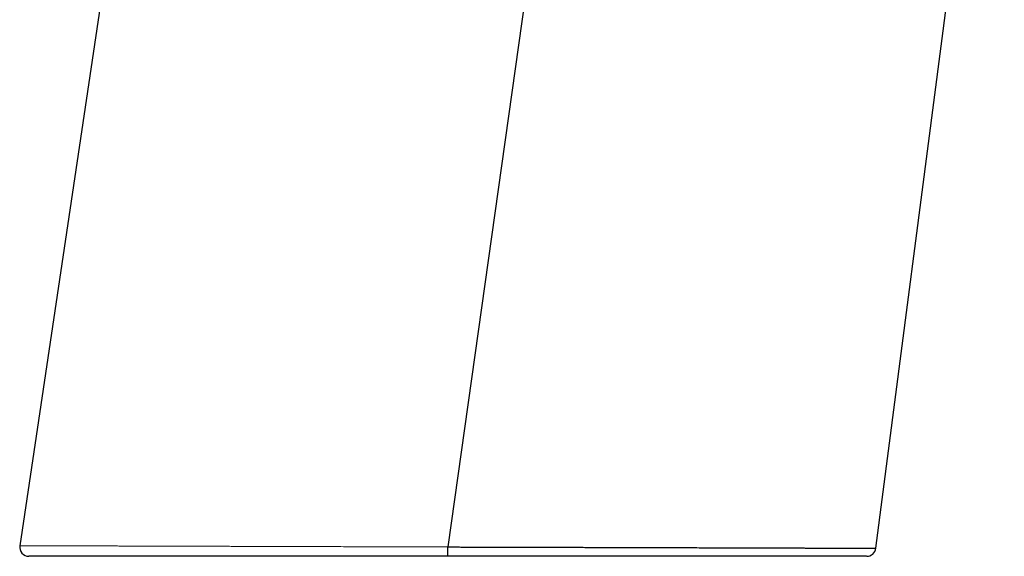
# Model space of a CAD drawing. Header units: millimetres. Extents: x 8 to 869, y 12 to 812.
# Tile 213 of 230: x 724 to 788, y 593 to 628. Entities that reach past the tile are written whole.
import ezdxf

# ---------------------------------------------------------------- set-up
doc = ezdxf.new("R2010")
doc.units = ezdxf.units.MM

msp = doc.modelspace()

# ---------------------------------------------------------------- linework, layer by layer
at = {"color": 7, "linetype": 'Continuous', "lineweight": 30}
for p, q in [((739.582, 701.373), (723.59, 594.051)), ((779.204, 593.885), (787.55, 658.045)), ((758.839, 646.854), (751.405, 593.969))]:
    msp.add_line(p, q, dxfattribs=at)
at = {"color": 252, "linetype": 'Continuous', "lineweight": 0, "flags": 128}
msp.add_lwpolyline([(752.312, 593.966), (752.156, 593.967), (751.781, 593.968), (751.405, 593.968), (751.405, 593.968), (751.405, 593.968)], dxfattribs=at)
at = {"color": 7, "linetype": 'Continuous', "lineweight": 30}
for centre, start, end in [((724.183, 593.963), 171.51223, 269.99999), ((778.609, 593.963), 270.00001, 352.57226)]:
    msp.add_arc(centre, 0.6, start, end, dxfattribs=at)
at = {"color": 252, "linetype": 'Continuous', "lineweight": 0}
for points, knots in [([(723.59, 594.051), (723.591, 594.051), (723.591, 594.051), (723.603, 594.051), (723.624, 594.051), (723.655, 594.051), (723.695, 594.051), (723.745, 594.051), (723.804, 594.05), (723.875, 594.05), (723.961, 594.05), (724.063, 594.05), (724.178, 594.049), (724.304, 594.049), (724.443, 594.048), (724.596, 594.048), (724.763, 594.047), (724.944, 594.047), (725.138, 594.046), (725.345, 594.046), (725.565, 594.045), (725.779, 594.044), (725.984, 594.044), (726.177, 594.043), (726.377, 594.043), (726.603, 594.042), (726.855, 594.041), (727.133, 594.04), (727.416, 594.04), (727.705, 594.039), (728.004, 594.038), (728.308, 594.037), (728.616, 594.036), (728.928, 594.035), (729.248, 594.034), (729.583, 594.033), (729.934, 594.032), (730.3, 594.031), (730.674, 594.03), (731.065, 594.029), (731.471, 594.027), (731.841, 594.026), (732.165, 594.025), (732.441, 594.025), (732.719, 594.024), (733.033, 594.023), (733.385, 594.022), (733.774, 594.021), (734.17, 594.019), (734.571, 594.018), (734.978, 594.017), (735.392, 594.016), (735.813, 594.015), (736.24, 594.013), (736.672, 594.012), (737.11, 594.011), (737.553, 594.009), (737.963, 594.008), (738.341, 594.007), (738.684, 594.006), (739.029, 594.005), (739.465, 594.004), (739.994, 594.002), (740.618, 594), (741.248, 593.999), (741.882, 593.997), (742.522, 593.995), (743.165, 593.993), (743.81, 593.991), (744.456, 593.989), (745.107, 593.987), (745.759, 593.985), (746.413, 593.983), (747.067, 593.982), (747.723, 593.98), (748.288, 593.978), (748.759, 593.977), (749.135, 593.976), (749.512, 593.974), (749.89, 593.973), (750.268, 593.972), (750.647, 593.971), (751.026, 593.97), (751.279, 593.969), (751.405, 593.969)], [0, 0, 0, 0, 0.008797, 0.020325, 0.031841, 0.043359, 0.054875, 0.066429, 0.077984, 0.089538, 0.102759, 0.115982, 0.129203, 0.142481, 0.15576, 0.169038, 0.182766, 0.196495, 0.210222, 0.224012, 0.237803, 0.251593, 0.26217, 0.272747, 0.283337, 0.293926, 0.307249, 0.320577, 0.333318, 0.346058, 0.358819, 0.371581, 0.383794, 0.396007, 0.408239, 0.42047, 0.433443, 0.446415, 0.459409, 0.472403, 0.486098, 0.499799, 0.508471, 0.517144, 0.525822, 0.534501, 0.546148, 0.557796, 0.569443, 0.581125, 0.592807, 0.604489, 0.616298, 0.628108, 0.639917, 0.651761, 0.663607, 0.675451, 0.684393, 0.693334, 0.702283, 0.711231, 0.726998, 0.742775, 0.758477, 0.774179, 0.789918, 0.805656, 0.82119, 0.836724, 0.852292, 0.86786, 0.883269, 0.898678, 0.914119, 0.929561, 0.93835, 0.94714, 0.955936, 0.964731, 0.973545, 0.982359, 0.99118, 1, 1, 1, 1]), ([(779.154, 593.885), (779.151, 593.885), (779.146, 593.885), (779.139, 593.885), (779.136, 593.885)], [0, 0, 0, 0, 0.650007, 1, 1, 1, 1])]:
    msp.add_open_spline(points, degree=3, knots=knots, dxfattribs=at)
at = {"color": 7, "linetype": 'Continuous', "lineweight": 30}
msp.add_open_spline([(751.404, 593.363), (751.404, 593.364), (751.404, 593.366), (751.404, 593.382), (751.404, 593.407), (751.404, 593.443), (751.404, 593.487), (751.404, 593.539), (751.405, 593.599), (751.405, 593.665), (751.405, 593.737), (751.405, 593.812), (751.405, 593.89), (751.405, 593.943), (751.405, 593.969)], degree=3, dxfattribs=at)
for points, knots in [([(751.405, 593.968), (751.405, 593.968), (751.53, 593.968), (751.781, 593.968), (752.157, 593.967), (752.532, 593.966), (752.955, 593.965), (753.425, 593.963), (753.942, 593.962), (754.459, 593.961), (754.975, 593.959), (755.491, 593.958), (756.017, 593.957), (756.553, 593.955), (757.099, 593.954), (757.644, 593.952), (758.186, 593.951), (758.727, 593.949), (759.225, 593.948), (759.681, 593.947), (760.095, 593.946), (760.507, 593.944), (760.893, 593.943), (761.252, 593.942), (761.585, 593.941), (761.916, 593.94), (762.281, 593.939), (762.679, 593.938), (763.109, 593.937), (763.536, 593.936), (763.96, 593.935), (764.381, 593.933), (764.795, 593.932), (765.201, 593.931), (765.601, 593.93), (765.997, 593.929), (766.389, 593.927), (766.778, 593.926), (767.223, 593.925), (767.721, 593.923), (768.27, 593.922), (768.809, 593.92), (769.259, 593.919), (769.622, 593.918), (769.903, 593.917), (770.181, 593.916), (770.491, 593.915), (770.83, 593.914), (771.197, 593.913), (771.558, 593.912), (771.913, 593.91), (772.261, 593.909), (772.611, 593.908), (772.96, 593.907), (773.309, 593.906), (773.649, 593.905), (773.982, 593.904), (774.306, 593.903), (774.597, 593.902), (774.858, 593.901), (775.091, 593.9), (775.318, 593.899), (775.573, 593.898), (775.853, 593.897), (776.153, 593.896), (776.441, 593.895), (776.716, 593.894), (776.977, 593.893), (777.223, 593.892), (777.453, 593.892), (777.667, 593.891), (777.868, 593.89), (778.056, 593.889), (778.23, 593.889), (778.376, 593.888), (778.498, 593.888), (778.599, 593.887), (778.693, 593.887), (778.785, 593.887), (778.873, 593.886), (778.956, 593.886), (779.026, 593.886), (779.085, 593.886), (779.131, 593.885), (779.166, 593.885), (779.19, 593.885), (779.203, 593.885), (779.203, 593.885), (779.203, 593.885)], [0, 0, 0, 0, 0.000001, 0.008752, 0.017503, 0.02626, 0.035017, 0.0471, 0.059184, 0.071267, 0.083384, 0.095503, 0.107621, 0.12058, 0.13354, 0.146499, 0.159502, 0.172507, 0.18551, 0.195612, 0.205714, 0.215825, 0.225936, 0.234225, 0.242514, 0.250809, 0.259103, 0.27005, 0.280998, 0.291945, 0.30292, 0.313895, 0.324869, 0.335564, 0.34626, 0.356955, 0.367676, 0.378397, 0.389118, 0.404868, 0.420618, 0.436405, 0.452191, 0.460789, 0.469387, 0.47799, 0.486594, 0.498471, 0.510348, 0.522225, 0.534139, 0.546053, 0.557966, 0.570716, 0.583468, 0.596218, 0.609015, 0.621813, 0.63461, 0.644557, 0.654504, 0.664461, 0.674418, 0.688985, 0.703554, 0.718122, 0.732763, 0.747407, 0.762048, 0.776282, 0.790517, 0.80475, 0.819055, 0.833361, 0.847666, 0.858218, 0.868771, 0.879336, 0.889901, 0.90277, 0.915639, 0.928532, 0.941424, 0.953817, 0.966211, 0.978625, 0.991039, 1, 1, 1, 1]), ([(751.404, 593.363), (751.185, 593.363), (750.747, 593.363), (750.09, 593.363), (749.433, 593.363), (748.776, 593.363), (748.119, 593.363), (747.479, 593.363), (746.857, 593.363), (746.252, 593.363), (745.648, 593.363), (745.047, 593.363), (744.448, 593.363), (743.908, 593.363), (743.428, 593.363), (743.006, 593.363), (742.585, 593.363), (742.097, 593.363), (741.541, 593.363), (740.979, 593.363), (740.479, 593.363), (740.04, 593.363), (739.604, 593.363), (739.17, 593.363), (738.741, 593.363), (738.29, 593.363), (737.821, 593.363), (737.333, 593.363), (736.85, 593.363), (736.373, 593.363), (735.901, 593.363), (735.465, 593.363), (735.063, 593.363), (734.694, 593.363), (734.329, 593.363), (733.928, 593.363), (733.493, 593.363), (733.034, 593.363), (732.591, 593.363), (732.165, 593.363), (731.748, 593.363), (731.348, 593.363), (730.965, 593.363), (730.599, 593.363), (730.241, 593.363), (729.887, 593.363), (729.539, 593.363), (729.195, 593.363), (728.861, 593.363), (728.532, 593.363), (728.209, 593.363), (727.889, 593.363), (727.576, 593.363), (727.271, 593.363), (726.98, 593.363), (726.701, 593.363), (726.436, 593.363), (726.19, 593.363), (725.964, 593.363), (725.755, 593.363), (725.559, 593.363), (725.375, 593.363), (725.204, 593.363), (725.061, 593.363), (724.942, 593.363), (724.843, 593.363), (724.751, 593.363), (724.661, 593.363), (724.573, 593.363), (724.491, 593.363), (724.418, 593.363), (724.354, 593.363), (724.301, 593.363), (724.259, 593.363), (724.227, 593.363), (724.204, 593.363), (724.19, 593.363), (724.183, 593.363), (724.184, 593.363), (724.184, 593.363)], [0, 0, 0, 0, 0.01563, 0.031263, 0.046893, 0.062601, 0.078311, 0.094019, 0.108624, 0.123232, 0.137837, 0.152506, 0.167176, 0.181844, 0.192337, 0.202831, 0.213334, 0.223838, 0.239656, 0.255483, 0.266871, 0.27826, 0.289648, 0.301067, 0.312487, 0.323906, 0.337261, 0.350618, 0.363973, 0.37738, 0.390787, 0.404193, 0.415103, 0.426013, 0.436935, 0.447857, 0.46253, 0.477211, 0.491142, 0.505074, 0.519032, 0.53299, 0.546071, 0.559153, 0.572257, 0.585361, 0.598972, 0.612582, 0.626219, 0.639855, 0.654124, 0.668401, 0.683303, 0.698208, 0.71311, 0.728091, 0.743074, 0.758055, 0.771973, 0.785892, 0.79981, 0.813793, 0.827777, 0.84176, 0.851757, 0.861755, 0.871763, 0.881771, 0.893692, 0.905615, 0.917537, 0.929501, 0.941465, 0.953429, 0.963979, 0.97453, 0.98508, 0.995659, 1, 1, 1, 1]), ([(778.608, 593.363), (778.608, 593.363), (778.608, 593.363), (778.598, 593.363), (778.579, 593.363), (778.551, 593.363), (778.515, 593.363), (778.469, 593.363), (778.413, 593.363), (778.349, 593.363), (778.276, 593.363), (778.199, 593.363), (778.121, 593.363), (778.043, 593.363), (777.96, 593.363), (777.862, 593.363), (777.749, 593.363), (777.618, 593.363), (777.477, 593.363), (777.327, 593.363), (777.167, 593.363), (776.999, 593.363), (776.82, 593.363), (776.632, 593.363), (776.435, 593.363), (776.229, 593.363), (776.014, 593.363), (775.806, 593.363), (775.607, 593.363), (775.418, 593.363), (775.225, 593.363), (775.002, 593.363), (774.747, 593.363), (774.457, 593.363), (774.158, 593.363), (773.85, 593.363), (773.532, 593.363), (773.21, 593.363), (772.885, 593.363), (772.556, 593.363), (772.22, 593.363), (771.876, 593.363), (771.524, 593.363), (771.17, 593.363), (770.813, 593.363), (770.455, 593.363), (770.091, 593.363), (769.72, 593.363), (769.343, 593.363), (768.927, 593.363), (768.47, 593.363), (767.971, 593.363), (767.463, 593.363), (766.946, 593.363), (766.42, 593.363), (765.884, 593.363), (765.341, 593.363), (764.788, 593.363), (764.228, 593.363), (763.661, 593.363), (763.086, 593.363), (762.552, 593.363), (762.062, 593.363), (761.617, 593.363), (761.168, 593.363), (760.759, 593.363), (760.391, 593.363), (760.064, 593.363), (759.735, 593.363), (759.359, 593.363), (758.934, 593.363), (758.459, 593.363), (757.982, 593.363), (757.502, 593.363), (757.02, 593.363), (756.514, 593.363), (755.984, 593.363), (755.431, 593.363), (754.876, 593.363), (754.318, 593.363), (753.759, 593.363), (753.236, 593.363), (752.751, 593.363), (752.302, 593.363), (751.853, 593.363), (751.554, 593.363), (751.404, 593.363)], [0, 0, 0, 0, 0.007872, 0.019048, 0.030225, 0.041401, 0.052813, 0.064226, 0.075638, 0.087087, 0.098538, 0.109987, 0.119097, 0.128208, 0.137326, 0.146445, 0.158121, 0.169798, 0.181473, 0.193189, 0.204905, 0.216621, 0.228449, 0.240278, 0.252106, 0.263975, 0.275844, 0.287713, 0.297095, 0.306477, 0.315868, 0.325259, 0.338083, 0.350909, 0.363733, 0.376606, 0.38948, 0.402353, 0.414658, 0.426965, 0.43927, 0.451617, 0.463965, 0.476312, 0.488155, 0.5, 0.511844, 0.523724, 0.535605, 0.547484, 0.562418, 0.577354, 0.592288, 0.607293, 0.6223, 0.637304, 0.652402, 0.667502, 0.682599, 0.697769, 0.71294, 0.72811, 0.739546, 0.750983, 0.762433, 0.773883, 0.782091, 0.790299, 0.798512, 0.806725, 0.818437, 0.83015, 0.841862, 0.853607, 0.865352, 0.877097, 0.890431, 0.903767, 0.917102, 0.930483, 0.943866, 0.957248, 0.967931, 0.978614, 0.989307, 1, 1, 1, 1])]:
    msp.add_open_spline(points, degree=3, knots=knots, dxfattribs=at)

doc.saveas('drawing.dxf')
